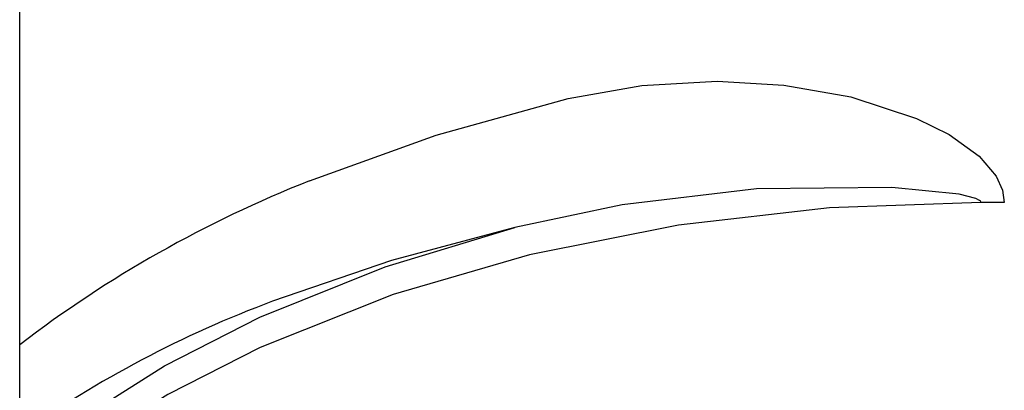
# Model space of a CAD drawing. Header units: millimetres. Extents: x 3811.49 to 3812.61, y 4795.07 to 4797.37.
# Tile 35 of 58: x 3811.7637 to 3811.8224, y 4796.5504 to 4796.5725. Entities that reach past the tile are written whole.
import ezdxf

# ---------------------------------------------------------------- set-up
doc = ezdxf.new("R2010")
doc.units = ezdxf.units.MM
doc.layers.add('SANINDUSA', color=3, linetype='Continuous')

msp = doc.modelspace()

# ---------------------------------------------------------------- linework, layer by layer
at = {"layer": 'SANINDUSA'}
for p, q in [((3811.76367109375, 4795.308547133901), (3811.76367109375, 4797.214547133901)), ((3811.822436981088, 4796.561567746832), (3811.821038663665, 4796.561567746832))]:
    msp.add_line(p, q, dxfattribs=at)
at = {"layer": 'SANINDUSA', "flags": 128}
for points in [[(3811.796401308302, 4796.567767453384), (3811.800801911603, 4796.568552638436), (3811.805297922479, 4796.568798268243), (3811.809276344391, 4796.568574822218), (3811.813271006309, 4796.567873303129), (3811.817196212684, 4796.566577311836), (3811.819138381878, 4796.565628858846), (3811.820944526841, 4796.564327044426), (3811.821955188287, 4796.563142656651), (3811.822333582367, 4796.562298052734), (3811.822436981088, 4796.561567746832)], [(3811.780970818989, 4796.562859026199), (3811.788526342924, 4796.565573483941), (3811.796401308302, 4796.567767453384)], [(3811.821038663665, 4796.561567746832), (3811.821033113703, 4796.561599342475), (3811.821013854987, 4796.561635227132), (3811.820960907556, 4796.561687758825), (3811.820728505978, 4796.561808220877), (3811.819738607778, 4796.562056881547), (3811.815717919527, 4796.562458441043), (3811.80764050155, 4796.562370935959), (3811.799630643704, 4796.561419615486), (3811.793231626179, 4796.560073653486)], [(3811.821038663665, 4796.561567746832), (3811.812001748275, 4796.561246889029), (3811.802997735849, 4796.560221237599), (3811.794104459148, 4796.558446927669), (3811.785958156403, 4796.556069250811), (3811.778033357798, 4796.552918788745), (3811.772516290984, 4796.550111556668), (3811.76724015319, 4796.546793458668), (3811.76367109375, 4796.544056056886)], [(3811.76367109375, 4796.545789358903), (3811.766905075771, 4796.548404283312), (3811.772311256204, 4796.551810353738), (3811.778006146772, 4796.554715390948), (3811.785493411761, 4796.557727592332), (3811.793231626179, 4796.560073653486)], [(3811.793231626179, 4796.560073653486), (3811.785869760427, 4796.558108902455), (3811.77876712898, 4796.555667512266)]]:
    msp.add_lwpolyline(points, dxfattribs=at)
at = {"layer": 'SANINDUSA'}
for centre, radius, start, end in [((3811.807567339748, 4796.495658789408), 0.07227203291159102, 111.5926767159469, 127.3999594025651), ((3811.801615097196, 4796.494128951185), 0.0656431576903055, 110.3688980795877, 125.3124114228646)]:
    msp.add_arc(centre, radius, start, end, dxfattribs=at)

doc.saveas('drawing.dxf')
